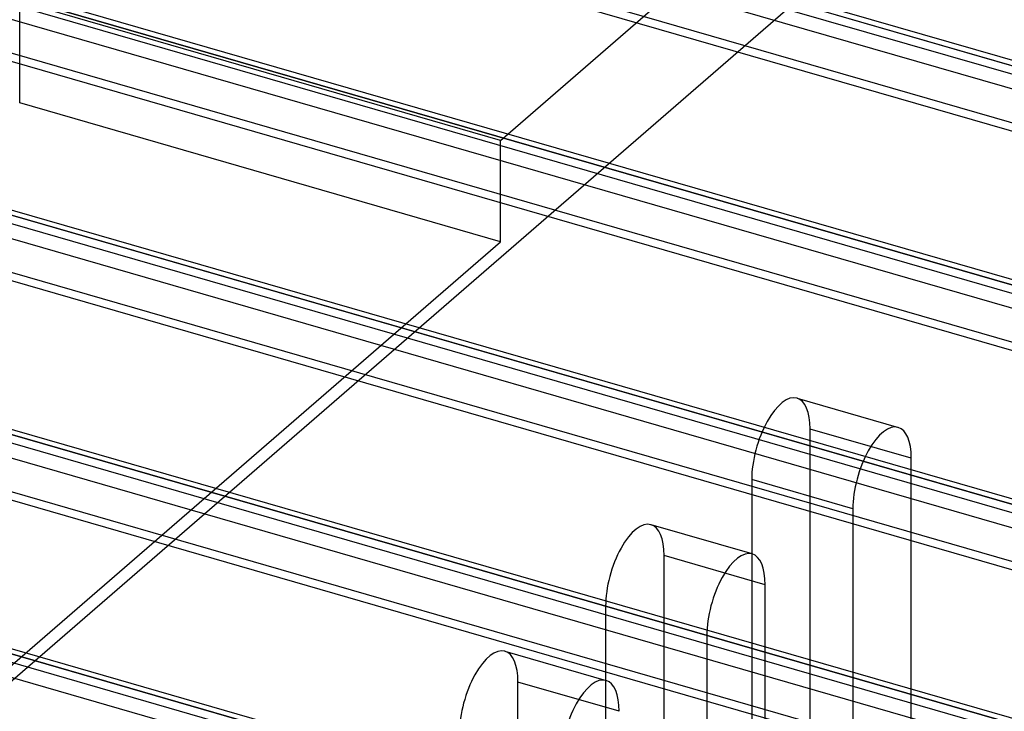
# Model space of a CAD drawing. Header units: millimetres. Extents: x -90 to 88, y -53 to 62.
# Tile 14 of 74: x -59 to -42, y 24 to 36. Entities that reach past the tile are written whole.
import ezdxf

# ---------------------------------------------------------------- set-up
doc = ezdxf.new("R2010")
doc.units = ezdxf.units.MM
doc.layers.add('MAIN-1', color=7, linetype='Continuous')
doc.layers.add('MAIN-2', color=7, linetype='Continuous')

msp = doc.modelspace()

# ---------------------------------------------------------------- linework, layer by layer
at = {"layer": 'MAIN-1'}
for p, q in [((-31.31, 32.508), (-64.011, 41.948)), ((-63.653, 41.758), (-31.385, 32.443)), ((-31.735, 32.14), (-64.003, 41.455)), ((-32.36, 31.598), (-65.399, 41.136)), ((-34.56, 29.694), (-67.261, 39.134)), ((-66.903, 38.943), (-34.635, 29.628)), ((-34.985, 29.325), (-67.253, 38.64)), ((-35.576, 28.774), (-68.649, 38.321)), ((-35.964, 26.346), (-70.511, 36.319)), ((-70.153, 36.129), (-35.964, 26.259)), ((-35.964, 25.855), (-70.503, 35.825)), ((-35.964, 25.133), (-71.899, 35.507)), ((-35.964, 22.594), (-73.761, 33.505)), ((-73.403, 33.314), (-35.964, 22.506)), ((-35.964, 22.102), (-73.753, 33.011)), ((-35.964, 21.38), (-75.149, 32.692)), ((51.288, -6.347), (-77.011, 30.69)), ((-76.653, 30.499), (50.653, -6.251)), ((50.303, -6.554), (-77.003, 30.196))]:
    msp.add_line(p, q, dxfattribs=at)
at = {"layer": 'MAIN-2'}
for p, q in [((-50.592, 34.177), (-34.292, 48.293)), ((-77.56, 8.822), (-33.56, 46.927)), ((-64.549, 41.872), (65.049, 4.46)), ((-58.635, 40.309), (72.135, 2.559)), ((68.885, 2.516), (-59.485, 39.573)), ((-67.799, 39.057), (61.799, 1.646)), ((68.885, -0.255), (-61.885, 37.495)), ((65.635, -0.299), (-62.735, 36.758)), ((-50.592, 34.177), (-58.819, 36.552)), ((-58.819, 34.82), (-58.819, 36.552)), ((-71.049, 36.243), (58.549, -1.169)), ((-50.592, 32.445), (-58.819, 34.82)), ((65.635, -3.07), (-65.135, 34.68)), ((-50.592, 32.445), (-50.592, 34.177)), ((62.385, -3.113), (-65.985, 33.944)), ((-74.299, 33.428), (55.299, -3.983)), ((-65.592, 19.454), (-50.592, 32.445)), ((62.385, -5.885), (-68.385, 31.865)), ((59.135, -5.928), (-69.235, 31.129)), ((-77.549, 30.614), (52.049, -6.798)), ((-45.514, 29.768), (-43.782, 29.268)), ((-45.292, 17.982), (-45.292, 29.24)), ((-43.56, 28.74), (-45.292, 29.24)), ((59.135, -8.699), (-71.635, 29.051)), ((-43.56, 17.482), (-43.56, 28.74)), ((-46.292, 28.374), (-46.292, 17.116)), ((-44.56, 27.874), (-46.292, 28.374)), ((-44.56, 27.874), (-44.56, 16.616)), ((-46.282, 27.103), (-48.014, 27.603)), ((-47.792, 15.817), (-47.792, 27.075)), ((-46.06, 26.575), (-47.792, 27.075)), ((-46.06, 15.317), (-46.06, 26.575)), ((-48.792, 26.209), (-48.792, 14.951)), ((-47.06, 25.709), (-48.792, 26.209)), ((-47.06, 25.709), (-47.06, 14.451)), ((-50.514, 25.438), (-48.782, 24.938)), ((-50.292, 13.652), (-50.292, 24.91)), ((-48.56, 24.41), (-50.292, 24.91))]:
    msp.add_line(p, q, dxfattribs=at)
for centre, start_param, end_param in [((-45.792, 28.807), -3.141586, -0.982794), ((-45.792, 28.807), 2.158799, 3.141599), ((-44.06, 28.307), -3.141586, -0.982794), ((-44.06, 28.307), 2.158799, 3.141599), ((-48.292, 26.642), -3.141586, -0.982794), ((-48.292, 26.642), 2.158799, 3.141599), ((-46.56, 26.142), -3.141586, -0.982794), ((-46.56, 26.142), 2.158799, 3.141599), ((-50.792, 24.477), -3.141586, -0.982794), ((-50.792, 24.477), 2.158799, 3.141599), ((-49.06, 23.977), -3.141586, -0.982794), ((-49.06, 23.977), 2.158799, 3.141599)]:
    msp.add_ellipse(centre, major_axis=(-0.277, -0.961), ratio=0.433013, start_param=start_param, end_param=end_param, dxfattribs=at)

doc.saveas('drawing.dxf')
